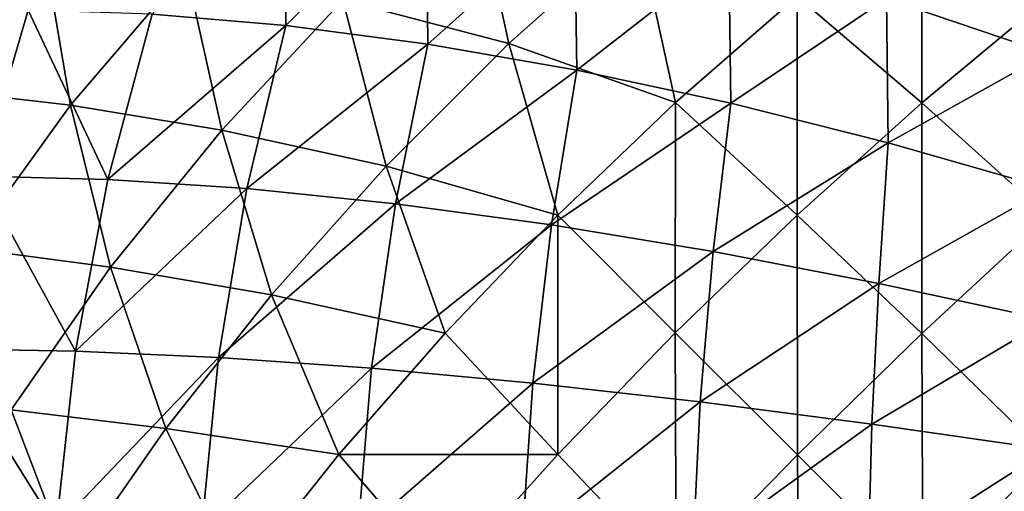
# Model space of a CAD drawing. Extents: x -551 to 551, y -297 to 194.
# Tile 42 of 163: x -550.285 to -549.055, y 192.768 to 193.357. Entities that reach past the tile are written whole.
import ezdxf

# ---------------------------------------------------------------- set-up
doc = ezdxf.new("R2010")
doc.units = 0
doc.header["$LTSCALE"] = 70.117983
doc.layers.add('149', color=7, linetype='CONTINUOUS')
doc.layers.add('152', color=7, linetype='CONTINUOUS')

msp = doc.modelspace()

# ---------------------------------------------------------------- linework, layer by layer
at = {"layer": '149', "color": 7, "linetype": 'CONTINUOUS'}
for points in [[(-549.7186, 193.5323, 1.945), (-549.6737, 193.3268, 1.8081), (-549.8809, 193.3809, 1.9354), (-549.7186, 193.5323, 1.945)], [(-549.5128, 193.4701, 1.8279), (-549.6737, 193.3268, 1.8081), (-549.7186, 193.5323, 1.945), (-549.5128, 193.4701, 1.8279)], [(-549.1581, 193.5097, 1.7808), (-549.1578, 193.2526, 1.6537), (-549.3133, 193.386, 1.7345), (-549.1581, 193.5097, 1.7808)], [(-549, 193.3841, 1.706), (-549.1578, 193.2526, 1.6537), (-549.1581, 193.5097, 1.7808), (-549, 193.3841, 1.706)], [(-549.5128, 193.4701, 1.8279), (-549.4652, 193.2531, 1.7065), (-549.6737, 193.3268, 1.8081), (-549.5128, 193.4701, 1.8279)], [(-549.3133, 193.386, 1.7345), (-549.4652, 193.2531, 1.7065), (-549.5128, 193.4701, 1.8279), (-549.3133, 193.386, 1.7345)], [(-550.2542, 193.4428, 2.2597), (-550.3879, 193.2689, 2.2824), (-550.4093, 193.4536, 2.4491), (-550.2542, 193.4428, 2.2597)], [(-550.2542, 193.4428, 2.2597), (-550.221, 193.2497, 2.1046), (-550.3879, 193.2689, 2.2824), (-550.2542, 193.4428, 2.2597)], [(-550.0766, 193.4189, 2.087), (-550.221, 193.2497, 2.1046), (-550.2542, 193.4428, 2.2597), (-550.0766, 193.4189, 2.087)], [(-550.0766, 193.4189, 2.087), (-550.0323, 193.2186, 1.945), (-550.221, 193.2497, 2.1046), (-550.0766, 193.4189, 2.087)], [(-549.8809, 193.3809, 1.9354), (-550.0323, 193.2186, 1.945), (-550.0766, 193.4189, 2.087), (-549.8809, 193.3809, 1.9354)], [(-549.8809, 193.3809, 1.9354), (-549.8268, 193.1737, 1.8081), (-550.0323, 193.2186, 1.945), (-549.8809, 193.3809, 1.9354)], [(-549.6737, 193.3268, 1.8081), (-549.8268, 193.1737, 1.8081), (-549.8809, 193.3809, 1.9354), (-549.6737, 193.3268, 1.8081)], [(-549.3133, 193.386, 1.7345), (-549.3134, 193.1125, 1.6221), (-549.4652, 193.2531, 1.7065), (-549.3133, 193.386, 1.7345)], [(-549.1578, 193.2526, 1.6537), (-549.3134, 193.1125, 1.6221), (-549.3133, 193.386, 1.7345), (-549.1578, 193.2526, 1.6537)], [(-549, 193.3841, 1.706), (-549, 193.1106, 1.5955), (-549.1578, 193.2526, 1.6537), (-549, 193.3841, 1.706)], [(-549.6737, 193.3268, 1.8081), (-549.6123, 193.1123, 1.6972), (-549.8268, 193.1737, 1.8081), (-549.6737, 193.3268, 1.8081)], [(-549.4652, 193.2531, 1.7065), (-549.6123, 193.1123, 1.6972), (-549.6737, 193.3268, 1.8081), (-549.4652, 193.2531, 1.7065)], [(-550.221, 193.2497, 2.1046), (-550.3501, 193.0712, 2.1396), (-550.3879, 193.2689, 2.2824), (-550.221, 193.2497, 2.1046)], [(-550.221, 193.2497, 2.1046), (-550.171, 193.0474, 1.9739), (-550.3501, 193.0712, 2.1396), (-550.221, 193.2497, 2.1046)], [(-550.0323, 193.2186, 1.945), (-550.171, 193.0474, 1.9739), (-550.221, 193.2497, 2.1046), (-550.0323, 193.2186, 1.945)], [(-549.4652, 193.2531, 1.7065), (-549.4656, 192.9656, 1.6115), (-549.6123, 193.1123, 1.6972), (-549.4652, 193.2531, 1.7065)], [(-549.3134, 193.1125, 1.6221), (-549.4656, 192.9656, 1.6115), (-549.4652, 193.2531, 1.7065), (-549.3134, 193.1125, 1.6221)], [(-549.1578, 193.2526, 1.6537), (-549.1577, 192.9646, 1.5611), (-549.3134, 193.1125, 1.6221), (-549.1578, 193.2526, 1.6537)], [(-549, 193.1106, 1.5955), (-549.1577, 192.9646, 1.5611), (-549.1578, 193.2526, 1.6537), (-549, 193.1106, 1.5955)], [(-550.0323, 193.2186, 1.945), (-549.9701, 193.0128, 1.8279), (-550.171, 193.0474, 1.9739), (-550.0323, 193.2186, 1.945)], [(-549.8268, 193.1737, 1.8081), (-549.9701, 193.0128, 1.8279), (-550.0323, 193.2186, 1.945), (-549.8268, 193.1737, 1.8081)], [(-549.8268, 193.1737, 1.8081), (-549.7531, 192.9652, 1.7065), (-549.9701, 193.0128, 1.8279), (-549.8268, 193.1737, 1.8081)], [(-549.6123, 193.1123, 1.6972), (-549.7531, 192.9652, 1.7065), (-549.8268, 193.1737, 1.8081), (-549.6123, 193.1123, 1.6972)], [(-549.6123, 193.1123, 1.6972), (-549.6125, 192.8134, 1.6221), (-549.7531, 192.9652, 1.7065), (-549.6123, 193.1123, 1.6972)], [(-549.4656, 192.9656, 1.6115), (-549.6125, 192.8134, 1.6221), (-549.6123, 193.1123, 1.6972), (-549.4656, 192.9656, 1.6115)], [(-549.3134, 193.1125, 1.6221), (-549.313, 192.813, 1.5496), (-549.4656, 192.9656, 1.6115), (-549.3134, 193.1125, 1.6221)], [(-549.1577, 192.9646, 1.5611), (-549.313, 192.813, 1.5496), (-549.3134, 193.1125, 1.6221), (-549.1577, 192.9646, 1.5611)], [(-549, 193.1106, 1.5955), (-549, 192.8105, 1.5243), (-549.1577, 192.9646, 1.5611), (-549, 193.1106, 1.5955)], [(-550.171, 193.0474, 1.9739), (-550.2953, 192.8694, 2.0216), (-550.3501, 193.0712, 2.1396), (-550.171, 193.0474, 1.9739)], [(-550.171, 193.0474, 1.9739), (-550.1021, 192.8458, 1.8673), (-550.2953, 192.8694, 2.0216), (-550.171, 193.0474, 1.9739)], [(-549.9701, 193.0128, 1.8279), (-550.1021, 192.8458, 1.8673), (-550.171, 193.0474, 1.9739), (-549.9701, 193.0128, 1.8279)], [(-549.9701, 193.0128, 1.8279), (-549.886, 192.8133, 1.7345), (-550.1021, 192.8458, 1.8673), (-549.9701, 193.0128, 1.8279)], [(-549.7531, 192.9652, 1.7065), (-549.886, 192.8133, 1.7345), (-549.9701, 193.0128, 1.8279), (-549.7531, 192.9652, 1.7065)], [(-549.7531, 192.9652, 1.7065), (-549.6125, 192.8134, 1.6221), (-549.886, 192.8133, 1.7345), (-549.7531, 192.9652, 1.7065)], [(-549.4656, 192.9656, 1.6115), (-549.4646, 192.6577, 1.5611), (-549.6125, 192.8134, 1.6221), (-549.4656, 192.9656, 1.6115)], [(-549.313, 192.813, 1.5496), (-549.4646, 192.6577, 1.5611), (-549.4656, 192.9656, 1.6115), (-549.313, 192.813, 1.5496)], [(-549.1577, 192.9646, 1.5611), (-549.1564, 192.6564, 1.5123), (-549.313, 192.813, 1.5496), (-549.1577, 192.9646, 1.5611)], [(-549, 192.8105, 1.5243), (-549.1564, 192.6564, 1.5123), (-549.1577, 192.9646, 1.5611), (-549, 192.8105, 1.5243)], [(-550.2953, 192.8694, 2.0216), (-550.2212, 192.6749, 1.9258), (-550.4035, 192.6869, 2.0875), (-550.2953, 192.8694, 2.0216)], [(-550.1021, 192.8458, 1.8673), (-550.2212, 192.6749, 1.9258), (-550.2953, 192.8694, 2.0216), (-550.1021, 192.8458, 1.8673)], [(-550.1021, 192.8458, 1.8673), (-550.0097, 192.6581, 1.7808), (-550.2212, 192.6749, 1.9258), (-550.1021, 192.8458, 1.8673)], [(-549.886, 192.8133, 1.7345), (-550.0097, 192.6581, 1.7808), (-550.1021, 192.8458, 1.8673), (-549.886, 192.8133, 1.7345)], [(-549.886, 192.8133, 1.7345), (-549.7526, 192.6578, 1.6537), (-550.0097, 192.6581, 1.7808), (-549.886, 192.8133, 1.7345)], [(-549.6125, 192.8134, 1.6221), (-549.7526, 192.6578, 1.6537), (-549.886, 192.8133, 1.7345), (-549.6125, 192.8134, 1.6221)], [(-549.6125, 192.8134, 1.6221), (-549.4646, 192.6577, 1.5611), (-549.7526, 192.6578, 1.6537), (-549.6125, 192.8134, 1.6221)], [(-549.313, 192.813, 1.5496), (-549.3105, 192.5, 1.5243), (-549.4646, 192.6577, 1.5611), (-549.313, 192.813, 1.5496)], [(-549.1564, 192.6564, 1.5123), (-549.3105, 192.5, 1.5243), (-549.313, 192.813, 1.5496), (-549.1564, 192.6564, 1.5123)], [(-549, 192.8105, 1.5243), (-549, 192.5, 1.5), (-549.1564, 192.6564, 1.5123), (-549, 192.8105, 1.5243)]]:
    msp.add_3dface(points, dxfattribs=at)
at = {"layer": '152', "color": 7, "linetype": 'CONTINUOUS'}
for points in [[(-550.1192, 193.3636, 45.9148), (-549.9522, 193.3494, 46.0401), (-549.9536, 193.5509, 45.9093), (-550.1192, 193.3636, 45.9148)], [(-549.9536, 193.5509, 45.9093), (-549.9522, 193.3494, 46.0401), (-549.777, 193.5263, 46.0307), (-549.9536, 193.5509, 45.9093)], [(-549.9522, 193.3494, 46.0401), (-549.7747, 193.3259, 46.1485), (-549.777, 193.5263, 46.0307), (-549.9522, 193.3494, 46.0401)], [(-549.777, 193.5263, 46.0307), (-549.7747, 193.3259, 46.1485), (-549.5914, 193.4898, 46.1342), (-549.777, 193.5263, 46.0307)], [(-549.7747, 193.3259, 46.1485), (-549.5888, 193.2933, 46.2389), (-549.5914, 193.4898, 46.1342), (-549.7747, 193.3259, 46.1485)], [(-549.5914, 193.4898, 46.1342), (-549.5888, 193.2933, 46.2389), (-549.3989, 193.4418, 46.2187), (-549.5914, 193.4898, 46.1342)], [(-549, 193.3141, 46.3268), (-549, 193.4851, 46.2406), (-549.2017, 193.3828, 46.2832), (-549, 193.3141, 46.3268)], [(-549.5888, 193.2933, 46.2389), (-549.3964, 193.2521, 46.3103), (-549.3989, 193.4418, 46.2187), (-549.5888, 193.2933, 46.2389)], [(-549.3989, 193.4418, 46.2187), (-549.3964, 193.2521, 46.3103), (-549.2017, 193.3828, 46.2832), (-549.3989, 193.4418, 46.2187)], [(-549.3964, 193.2521, 46.3103), (-549.1997, 193.2026, 46.3618), (-549.2017, 193.3828, 46.2832), (-549.3964, 193.2521, 46.3103)], [(-549.1997, 193.2026, 46.3618), (-549, 193.3141, 46.3268), (-549.2017, 193.3828, 46.2832), (-549.1997, 193.2026, 46.3618)], [(-550.4148, 193.3636, 45.6192), (-550.3347, 193.161, 45.8347), (-550.274, 193.3684, 45.774), (-550.4148, 193.3636, 45.6192)], [(-550.3347, 193.161, 45.8347), (-550.1746, 193.1571, 45.9793), (-550.274, 193.3684, 45.774), (-550.3347, 193.161, 45.8347)], [(-550.274, 193.3684, 45.774), (-550.1746, 193.1571, 45.9793), (-550.1192, 193.3636, 45.9148), (-550.274, 193.3684, 45.774)], [(-550.1192, 193.3636, 45.9148), (-550.1746, 193.1571, 45.9793), (-549.9522, 193.3494, 46.0401), (-550.1192, 193.3636, 45.9148)], [(-550.1746, 193.1571, 45.9793), (-550.0008, 193.1456, 46.1067), (-549.9522, 193.3494, 46.0401), (-550.1746, 193.1571, 45.9793)], [(-549.9522, 193.3494, 46.0401), (-550.0008, 193.1456, 46.1067), (-549.7747, 193.3259, 46.1485), (-549.9522, 193.3494, 46.0401)], [(-550.0008, 193.1456, 46.1067), (-549.8153, 193.1266, 46.2154), (-549.7747, 193.3259, 46.1485), (-550.0008, 193.1456, 46.1067)], [(-549.7747, 193.3259, 46.1485), (-549.8153, 193.1266, 46.2154), (-549.5888, 193.2933, 46.2389), (-549.7747, 193.3259, 46.1485)], [(-549, 193.1456, 46.3929), (-549, 193.3141, 46.3268), (-549.1997, 193.2026, 46.3618), (-549, 193.1456, 46.3929)], [(-549.8153, 193.1266, 46.2154), (-549.6204, 193.1003, 46.3041), (-549.5888, 193.2933, 46.2389), (-549.8153, 193.1266, 46.2154)], [(-549.5888, 193.2933, 46.2389), (-549.6204, 193.1003, 46.3041), (-549.3964, 193.2521, 46.3103), (-549.5888, 193.2933, 46.2389)], [(-549.6204, 193.1003, 46.3041), (-549.4182, 193.067, 46.3718), (-549.3964, 193.2521, 46.3103), (-549.6204, 193.1003, 46.3041)], [(-549.3964, 193.2521, 46.3103), (-549.4182, 193.067, 46.3718), (-549.1997, 193.2026, 46.3618), (-549.3964, 193.2521, 46.3103)], [(-549.4182, 193.067, 46.3718), (-549.2112, 193.0271, 46.4177), (-549.1997, 193.2026, 46.3618), (-549.4182, 193.067, 46.3718)], [(-549.2112, 193.0271, 46.4177), (-549, 193.1456, 46.3929), (-549.1997, 193.2026, 46.3618), (-549.2112, 193.0271, 46.4177)], [(-550.3787, 192.9453, 45.8787), (-550.2149, 192.9426, 46.0258), (-550.3347, 193.161, 45.8347), (-550.3787, 192.9453, 45.8787)], [(-550.3347, 193.161, 45.8347), (-550.2149, 192.9426, 46.0258), (-550.1746, 193.1571, 45.9793), (-550.3347, 193.161, 45.8347)], [(-550.1746, 193.1571, 45.9793), (-550.2149, 192.9426, 46.0258), (-550.0008, 193.1456, 46.1067), (-550.1746, 193.1571, 45.9793)], [(-550.2149, 192.9426, 46.0258), (-550.0363, 192.9345, 46.1545), (-550.0008, 193.1456, 46.1067), (-550.2149, 192.9426, 46.0258)], [(-550.0008, 193.1456, 46.1067), (-550.0363, 192.9345, 46.1545), (-549.8153, 193.1266, 46.2154), (-550.0008, 193.1456, 46.1067)], [(-549, 192.9815, 46.4412), (-549, 193.1456, 46.3929), (-549.2112, 193.0271, 46.4177), (-549, 192.9815, 46.4412)], [(-550.0363, 192.9345, 46.1545), (-549.8452, 192.9212, 46.263), (-549.8153, 193.1266, 46.2154), (-550.0363, 192.9345, 46.1545)], [(-549.8153, 193.1266, 46.2154), (-549.8452, 192.9212, 46.263), (-549.6204, 193.1003, 46.3041), (-549.8153, 193.1266, 46.2154)], [(-549.8452, 192.9212, 46.263), (-549.6438, 192.9027, 46.3502), (-549.6204, 193.1003, 46.3041), (-549.8452, 192.9212, 46.263)], [(-549.6204, 193.1003, 46.3041), (-549.6438, 192.9027, 46.3502), (-549.4182, 193.067, 46.3718), (-549.6204, 193.1003, 46.3041)], [(-549.6438, 192.9027, 46.3502), (-549.4346, 192.8794, 46.415), (-549.4182, 193.067, 46.3718), (-549.6438, 192.9027, 46.3502)], [(-549.4182, 193.067, 46.3718), (-549.4346, 192.8794, 46.415), (-549.2112, 193.0271, 46.4177), (-549.4182, 193.067, 46.3718)], [(-549.4346, 192.8794, 46.415), (-549.2202, 192.8515, 46.4565), (-549.2112, 193.0271, 46.4177), (-549.4346, 192.8794, 46.415)], [(-549.2202, 192.8515, 46.4565), (-549, 192.9815, 46.4412), (-549.2112, 193.0271, 46.4177), (-549.2202, 192.8515, 46.4565)], [(-549, 192.8198, 46.4743), (-549, 192.9815, 46.4412), (-549.2202, 192.8515, 46.4565), (-549, 192.8198, 46.4743)], [(-550.4053, 192.7239, 45.9053), (-550.2391, 192.7225, 46.054), (-550.3787, 192.9453, 45.8787), (-550.4053, 192.7239, 45.9053)], [(-550.3787, 192.9453, 45.8787), (-550.2391, 192.7225, 46.054), (-550.2149, 192.9426, 46.0258), (-550.3787, 192.9453, 45.8787)], [(-550.2149, 192.9426, 46.0258), (-550.2391, 192.7225, 46.054), (-550.0363, 192.9345, 46.1545), (-550.2149, 192.9426, 46.0258)], [(-550.2391, 192.7225, 46.054), (-550.0575, 192.7184, 46.1834), (-550.0363, 192.9345, 46.1545), (-550.2391, 192.7225, 46.054)], [(-550.0363, 192.9345, 46.1545), (-550.0575, 192.7184, 46.1834), (-549.8452, 192.9212, 46.263), (-550.0363, 192.9345, 46.1545)], [(-550.0575, 192.7184, 46.1834), (-549.8628, 192.7115, 46.2919), (-549.8452, 192.9212, 46.263), (-550.0575, 192.7184, 46.1834)], [(-549.8452, 192.9212, 46.263), (-549.8628, 192.7115, 46.2919), (-549.6438, 192.9027, 46.3502), (-549.8452, 192.9212, 46.263)], [(-549.8628, 192.7115, 46.2919), (-549.6573, 192.702, 46.3781), (-549.6438, 192.9027, 46.3502), (-549.8628, 192.7115, 46.2919)], [(-549.6438, 192.9027, 46.3502), (-549.6573, 192.702, 46.3781), (-549.4346, 192.8794, 46.415), (-549.6438, 192.9027, 46.3502)], [(-549.6573, 192.702, 46.3781), (-549.4437, 192.69, 46.4409), (-549.4346, 192.8794, 46.415), (-549.6573, 192.702, 46.3781)], [(-549.4346, 192.8794, 46.415), (-549.4437, 192.69, 46.4409), (-549.2202, 192.8515, 46.4565), (-549.4346, 192.8794, 46.415)], [(-549.4437, 192.69, 46.4409), (-549.2245, 192.6756, 46.4796), (-549.2202, 192.8515, 46.4565), (-549.4437, 192.69, 46.4409)], [(-549.2245, 192.6756, 46.4796), (-549, 192.8198, 46.4743), (-549.2202, 192.8515, 46.4565), (-549.2245, 192.6756, 46.4796)], [(-549, 192.6592, 46.4937), (-549, 192.8198, 46.4743), (-549.2245, 192.6756, 46.4796), (-549, 192.6592, 46.4937)]]:
    msp.add_3dface(points, dxfattribs=at)

doc.saveas('drawing.dxf')
